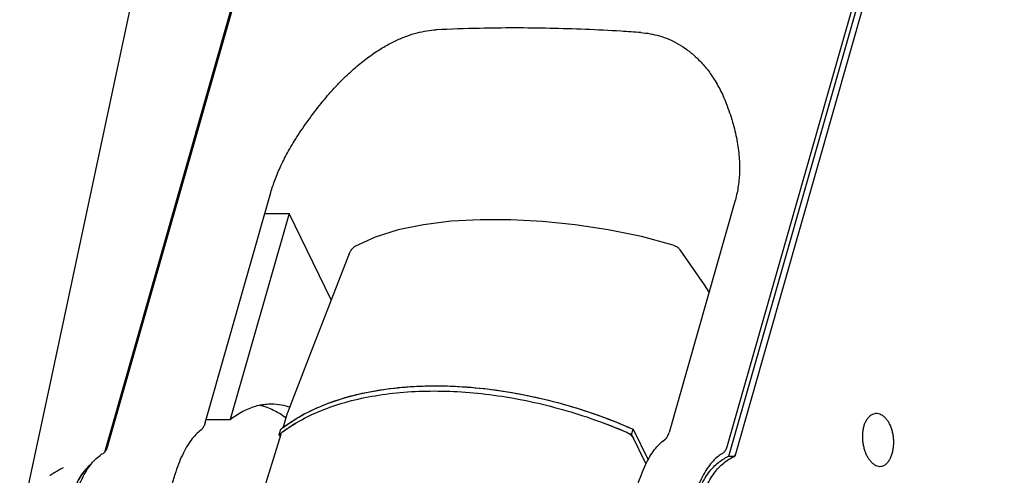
# Model space of a CAD drawing. Header units: millimetres. Extents: x 0 to 594, y 0 to 420.
# Tile 218 of 256: x 502 to 517, y 335 to 342. Entities that reach past the tile are written whole.
import ezdxf

# ---------------------------------------------------------------- set-up
doc = ezdxf.new("R2010")
doc.units = ezdxf.units.MM
doc.header["$LTSCALE"] = 32.67
doc.layers.get('0').update_dxf_attribs({"linetype": 'CONTINUOUS'})

msp = doc.modelspace()

# ---------------------------------------------------------------- linework, layer by layer
at = {"color": 7, "linetype": 'CONTINUOUS'}
for p, q in [((503.25703, 335.41344), (507.32637, 349.67056)), ((516.72119, 349.67056), (512.65185, 335.41344)), ((503.21017, 335.31861), (507.27735, 349.57727)), ((512.67998, 335.25862), (516.76428, 349.57727)), ((512.77209, 335.25862), (516.85639, 349.57727)), ((504.73177, 335.76253), (505.7291, 339.25671)), ((512.77014, 339.12091), (511.7701, 335.61721)), ((506.00588, 338.93565), (505.11498, 335.81431)), ((505.63746, 338.93565), (506.00588, 338.93565)), ((506.64718, 337.62881), (506.00588, 338.93565)), ((507.01175, 338.44107), (507.01192, 338.44117)), ((506.29839, 336.73067), (505.98232, 335.91648)), ((502.37979, 336.36947), (501.91996, 334.20645)), ((504.74655, 335.81431), (505.11498, 335.81431)), ((505.97345, 335.89099), (505.90945, 335.68387)), ((505.8579, 335.58747), (505.88211, 335.66581)), ((511.20006, 335.58747), (511.22426, 335.66581)), ((511.22426, 335.66581), (511.4529, 335.19989)), ((505.87979, 335.58791), (504.02799, 329.59546)), ((505.87125, 335.56027), (505.8579, 335.58747)), ((511.20006, 335.58747), (511.42032, 335.13863)), ((511.7068, 335.507), (511.70393, 335.50508)), ((512.67998, 335.25862), (512.76622, 335.25862)), ((502.37968, 334.96685), (502.37973, 334.96688)), ((504.27531, 334.97988), (503.43921, 332.27426))]:
    msp.add_line(p, q, dxfattribs=at)
for points in [[(504.27941, 345.26323), (503.3461, 340.90053), (502.37979, 336.36947)], [(511.83506, 338.45822), (511.35246, 338.58677), (510.84909, 338.69081), (510.34664, 338.76746), (509.85152, 338.81801), (509.36959, 338.84335), (508.90622, 338.84394), (508.46356, 338.81942), (508.04547, 338.7684), (507.65905, 338.68913), (507.31024, 338.57949), (507.01177, 338.44108)], [(506.92309, 338.33903), (506.61504, 337.54608), (506.29839, 336.73067)], [(512.37706, 337.74373), (512.30903, 337.85653), (511.93713, 338.38747)], [(505.98232, 335.91648), (505.98114, 335.91338), (505.97481, 335.89528), (505.97345, 335.89099)]]:
    msp.add_lwpolyline(points, dxfattribs=at)
for points, knots in [([(511.34412, 341.6825), (511.24377, 341.68965), (510.78299, 341.71998), (509.96737, 341.75343), (509.03116, 341.75394), (508.45666, 341.73438), (508.23644, 341.72384)], [0, 0, 0, 0, 0.09706288, 0.445489, 0.7873107, 1, 1, 1, 1]), ([(506.51985, 340.63975), (506.58257, 340.71685), (506.70881, 340.86204), (506.90433, 341.05776), (507.09607, 341.22413), (507.28086, 341.36201), (507.45802, 341.4741), (507.62727, 341.56293), (507.78892, 341.63087), (507.94384, 341.67993), (508.0921, 341.71138), (508.18934, 341.72158), (508.23644, 341.72384)], [0, 0, 0, 0, 0.14294719, 0.27648292, 0.39758844, 0.5077545, 0.60779311, 0.6988071, 0.78236293, 0.85968262, 0.93217569, 1, 1, 1, 1]), ([(511.34412, 341.6825), (511.39141, 341.67914), (511.48661, 341.66734), (511.62798, 341.63392), (511.76836, 341.58361), (511.90733, 341.51502), (512.04477, 341.42603), (512.17948, 341.31447), (512.3095, 341.17827), (512.43278, 341.01501), (512.5458, 340.82334), (512.60907, 340.68192), (512.63797, 340.60699)], [0, 0, 0, 0, 0.07998427, 0.16146578, 0.24457393, 0.3310156, 0.42232712, 0.52016758, 0.62539757, 0.73926707, 0.86452398, 1, 1, 1, 1]), ([(505.7291, 339.25671), (505.74795, 339.32275), (505.79402, 339.46011), (505.8842, 339.67126), (506.00119, 339.89731), (506.14679, 340.13717), (506.32091, 340.38788), (506.45081, 340.55488), (506.51985, 340.63975)], [0, 0, 0, 0, 0.12850391, 0.27069313, 0.42919425, 0.60432201, 0.79531141, 1, 1, 1, 1]), ([(512.63797, 340.60699), (512.67364, 340.51451), (512.73653, 340.33252), (512.79282, 340.10334), (512.8147, 339.96848), (512.82046, 339.92552)], [0, 0, 0, 0, 0.42068876, 0.8161545, 1, 1, 1, 1]), ([(512.82046, 339.92552), (512.8263, 339.882), (512.83945, 339.75776), (512.8435, 339.55746), (512.82111, 339.33145), (512.78952, 339.18883), (512.77014, 339.12091)], [0, 0, 0, 0, 0.16225409, 0.46146304, 0.73888278, 1, 1, 1, 1]), ([(507.01192, 338.44116), (507.00126, 338.4352), (506.97715, 338.41867), (506.95718, 338.39728), (506.94732, 338.38362)], [0, 0, 0, 0, 0.42055424, 1, 1, 1, 1]), ([(511.83495, 338.45824), (511.84275, 338.45592), (511.8669, 338.44709), (511.90325, 338.42513), (511.92715, 338.40063), (511.93711, 338.3875)], [0, 0, 0, 0, 0.19304735, 0.60876805, 1, 1, 1, 1]), ([(505.90773, 335.62562), (505.9997, 335.69396), (506.20123, 335.82065), (506.5365, 335.97394), (506.91015, 336.09493), (507.31735, 336.18215), (507.75304, 336.23463), (508.21178, 336.25174), (508.6878, 336.2333), (509.1751, 336.17954), (509.6675, 336.09115), (510.1588, 335.96924), (510.6426, 335.81542), (510.95789, 335.69218), (511.11279, 335.62562)], [0, 0, 0, 0, 0.0635389, 0.13148042, 0.20395454, 0.28090112, 0.36206048, 0.44701209, 0.53520679, 0.62599658, 0.71866133, 0.81243071, 0.90650574, 1, 1, 1, 1]), ([(505.90793, 335.68586), (506.00093, 335.75697), (506.21626, 335.89556), (506.58406, 336.06328), (507.00971, 336.19443), (507.47647, 336.28257), (507.84875, 336.31524), (508.06358, 336.32204), (508.11079, 336.32297)], [0, 0, 0, 0, 0.15079286, 0.32835243, 0.51924941, 0.72319662, 0.93919078, 1, 1, 1, 1]), ([(506.13308, 335.83765), (506.1624, 335.85508), (506.29886, 335.93256), (506.56066, 336.05225), (506.9344, 336.17327), (507.34144, 336.26046), (507.73761, 336.30818), (507.99707, 336.32072), (508.11048, 336.32296)], [0, 0, 0, 0, 0.04968291, 0.22849866, 0.41881142, 0.62142999, 0.83462401, 1, 1, 1, 1]), ([(508.11079, 336.32297), (508.23939, 336.32551), (508.5506, 336.32158), (509.04754, 336.27977), (509.60044, 336.18991), (510.15339, 336.05739), (510.69748, 335.88437), (511.05104, 335.74283), (511.22426, 335.66581)], [0, 0, 0, 0, 0.12033372, 0.29100594, 0.46617461, 0.64401149, 0.82260019, 1, 1, 1, 1]), ([(508.11079, 336.32297), (508.15056, 336.32375), (508.34952, 336.32568), (508.71201, 336.31162), (509.19944, 336.25785), (509.69165, 336.16949), (510.18306, 336.04756), (510.55385, 335.92967), (510.76054, 335.85423), (510.80753, 335.83656)], [0, 0, 0, 0, 0.04329706, 0.21653169, 0.39456722, 0.57672247, 0.76053773, 0.94536731, 1, 1, 1, 1]), ([(505.11498, 335.81431), (505.17484, 335.86085), (505.29705, 335.94176), (505.49441, 336.02326), (505.64292, 336.0484), (505.72246, 336.05024), (505.73554, 336.05024)], [0, 0, 0, 0, 0.33690424, 0.64733912, 0.94203219, 1, 1, 1, 1]), ([(505.95819, 335.83669), (505.92649, 335.86006), (505.83697, 335.92048), (505.70119, 335.9882), (505.5939, 336.02039), (505.55182, 336.02975)], [0, 0, 0, 0, 0.26083395, 0.71471408, 1, 1, 1, 1]), ([(505.73554, 336.05024), (505.78833, 336.05021), (505.88347, 336.04114), (505.97557, 336.01658), (506.01567, 336.003)], [0, 0, 0, 0, 0.55488941, 1, 1, 1, 1]), ([(514.91673, 335.90239), (514.90817, 335.90239), (514.8869, 335.90053), (514.85357, 335.88994), (514.81881, 335.86847), (514.78714, 335.83773), (514.7592, 335.79801), (514.73599, 335.75), (514.7186, 335.6956), (514.70747, 335.63718), (514.7025, 335.57643), (514.70349, 335.5145), (514.71022, 335.45268), (514.72241, 335.39225), (514.73971, 335.3344), (514.76175, 335.28033), (514.78789, 335.23161), (514.80836, 335.20234), (514.81912, 335.18907)], [0, 0, 0, 0, 0.03050402, 0.07581953, 0.1236641, 0.1752816, 0.23251712, 0.29640527, 0.36516836, 0.43608412, 0.50855792, 0.58268453, 0.65716071, 0.73053964, 0.80275052, 0.87272284, 0.93891469, 1, 1, 1, 1]), ([(515.07172, 335.81573), (515.06167, 335.82813), (515.04056, 335.8507), (515.00488, 335.8776), (514.9673, 335.8954), (514.93732, 335.90174), (514.92061, 335.90239), (514.91673, 335.90239)], [0, 0, 0, 0, 0.26137302, 0.50350125, 0.72720311, 0.93664886, 1, 1, 1, 1]), ([(514.96952, 335.1024), (514.98069, 335.10241), (515.00487, 335.10549), (515.04043, 335.12051), (515.07443, 335.14669), (515.10512, 335.18303), (515.13175, 335.22904), (515.1532, 335.28338), (515.16852, 335.34336), (515.1775, 335.40674), (515.18017, 335.4718), (515.17659, 335.53718), (515.16691, 335.60122), (515.15137, 335.66254), (515.13024, 335.71972), (515.10408, 335.77115), (515.08296, 335.80187), (515.07172, 335.81573)], [0, 0, 0, 0, 0.04017675, 0.0869194, 0.1375309, 0.19356846, 0.257478, 0.3284844, 0.40365428, 0.48032695, 0.55900404, 0.63821601, 0.71618292, 0.79231695, 0.86602943, 0.9356529, 1, 1, 1, 1]), ([(504.66995, 335.65274), (504.64278, 335.63329), (504.58917, 335.58617), (504.51656, 335.49957), (504.44797, 335.39422), (504.38402, 335.27114), (504.32537, 335.13154), (504.29141, 335.03196), (504.27531, 334.97988)], [0, 0, 0, 0, 0.12656696, 0.26878333, 0.42694488, 0.60178997, 0.79349949, 1, 1, 1, 1]), ([(504.73177, 335.76253), (504.72888, 335.7524), (504.72267, 335.7332), (504.7115, 335.70672), (504.69905, 335.68422), (504.68554, 335.66611), (504.67522, 335.65651), (504.66995, 335.65274)], [0, 0, 0, 0, 0.24703192, 0.47241214, 0.67242054, 0.84823281, 1, 1, 1, 1]), ([(505.8798, 335.58789), (505.88179, 335.5943), (505.88885, 335.6088), (505.90038, 335.62016), (505.90773, 335.62562)], [0, 0, 0, 0, 0.42149194, 1, 1, 1, 1]), ([(511.11279, 335.62562), (511.12603, 335.61993), (511.15106, 335.60725), (511.18423, 335.58407), (511.21076, 335.55822), (511.22399, 335.5387), (511.22882, 335.52886)], [0, 0, 0, 0, 0.28093799, 0.54529072, 0.7862014, 1, 1, 1, 1]), ([(511.29613, 334.82012), (511.31285, 334.87422), (511.34807, 334.97731), (511.40897, 335.12127), (511.47518, 335.24714), (511.54602, 335.35379), (511.62083, 335.44026), (511.67604, 335.48643), (511.70393, 335.50508)], [0, 0, 0, 0, 0.20960614, 0.40292624, 0.57802467, 0.73535723, 0.87579351, 1, 1, 1, 1]), ([(511.7068, 335.507), (511.7122, 335.51059), (511.72281, 335.51997), (511.73666, 335.53798), (511.74941, 335.5606), (511.76083, 335.5874), (511.76715, 335.60689), (511.7701, 335.61721)], [0, 0, 0, 0, 0.15041656, 0.3253534, 0.52510464, 0.75113126, 1, 1, 1, 1]), ([(503.19291, 335.30357), (503.19839, 335.30699), (503.20917, 335.31611), (503.22321, 335.33392), (503.23613, 335.35649), (503.24767, 335.3834), (503.25406, 335.40303), (503.25703, 335.41344)], [0, 0, 0, 0, 0.1493813, 0.32339965, 0.52281328, 0.74947617, 1, 1, 1, 1]), ([(512.65185, 335.41344), (512.64888, 335.40303), (512.6425, 335.3834), (512.63095, 335.35649), (512.61804, 335.33392), (512.604, 335.31611), (512.59321, 335.30699), (512.58774, 335.30357)], [0, 0, 0, 0, 0.25052382, 0.47718671, 0.67660034, 0.8506187, 1, 1, 1, 1]), ([(503.02694, 335.16485), (503.03821, 335.17784), (503.07264, 335.21507), (503.11115, 335.24843), (503.13857, 335.2676)], [0, 0, 0, 0, 0.33941735, 1, 1, 1, 1]), ([(503.19291, 335.30357), (503.18376, 335.29785), (503.16549, 335.28609), (503.14753, 335.27386), (503.13857, 335.2676)], [0, 0, 0, 0, 0.49672092, 1, 1, 1, 1]), ([(512.53338, 335.26759), (512.50603, 335.24846), (512.45181, 335.20152), (512.37812, 335.11429), (512.30794, 335.00687), (512.24194, 334.87995), (512.18082, 334.73445), (512.14527, 334.63015), (512.12832, 334.5753)], [0, 0, 0, 0, 0.12293286, 0.26247265, 0.41934453, 0.59449306, 0.78860252, 1, 1, 1, 1]), ([(512.67998, 335.25862), (512.65257, 335.24462), (512.59792, 335.2136), (512.54593, 335.17835), (512.52013, 335.15946)], [0, 0, 0, 0, 0.49047391, 1, 1, 1, 1]), ([(512.58774, 335.30357), (512.57858, 335.29785), (512.56031, 335.28609), (512.54234, 335.27386), (512.53338, 335.26759)], [0, 0, 0, 0, 0.49670553, 1, 1, 1, 1]), ([(512.75792, 335.25125), (512.73069, 335.23681), (512.67639, 335.20497), (512.62475, 335.16898), (512.59912, 335.14975)], [0, 0, 0, 0, 0.49025889, 1, 1, 1, 1]), ([(512.7239, 335.23243), (512.71307, 335.22619), (512.7, 335.21837), (512.68709, 335.2103), (512.68479, 335.20885)], [0, 0, 0, 0, 0.8211507, 1, 1, 1, 1]), ([(512.75792, 335.25125), (512.76041, 335.25257), (512.76529, 335.2566), (512.77129, 335.26496), (512.77658, 335.27586), (512.77936, 335.28411), (512.78064, 335.28859)], [0, 0, 0, 0, 0.18892851, 0.41669916, 0.68752392, 1, 1, 1, 1]), ([(514.81912, 335.18907), (514.82959, 335.17616), (514.85136, 335.15279), (514.88798, 335.12517), (514.92624, 335.10752), (514.95406, 335.1026), (514.96819, 335.1024), (514.96952, 335.1024)], [0, 0, 0, 0, 0.27837131, 0.5326028, 0.76394098, 0.97781153, 1, 1, 1, 1]), ([(502.44745, 335.01145), (502.46965, 335.02516), (502.51401, 335.05083), (502.55983, 335.0738), (502.58263, 335.08437)], [0, 0, 0, 0, 0.50934051, 1, 1, 1, 1]), ([(502.63658, 334.47927), (502.65276, 334.53164), (502.68688, 334.63173), (502.7458, 334.77228), (502.81005, 334.89654), (502.87901, 335.00323), (502.9425, 335.0798), (502.9839, 335.11919), (502.99831, 335.13165)], [0, 0, 0, 0, 0.21797069, 0.4201509, 0.60550188, 0.77350588, 0.9243395, 1, 1, 1, 1]), ([(503.00422, 335.13735), (502.98411, 335.12102), (502.93844, 335.07822), (502.87316, 334.99856), (502.80751, 334.89617), (502.74627, 334.77711), (502.69001, 334.64244), (502.65735, 334.5465), (502.64185, 334.49634)], [0, 0, 0, 0, 0.10414056, 0.25077911, 0.4133252, 0.59256288, 0.78876236, 1, 1, 1, 1]), ([(502.7335, 334.5753), (502.75045, 334.63015), (502.78595, 334.73431), (502.84697, 334.8796), (502.91285, 335.0064), (502.97361, 335.09951), (503.01332, 335.14913), (503.02694, 335.16485)], [0, 0, 0, 0, 0.25988674, 0.49772947, 0.7127209, 0.90589296, 1, 1, 1, 1]), ([(512.1235, 334.47927), (512.13969, 334.53164), (512.17381, 334.63173), (512.23273, 334.77228), (512.29698, 334.89654), (512.36594, 335.00323), (512.43894, 335.09128), (512.49277, 335.13945), (512.52013, 335.15946)], [0, 0, 0, 0, 0.20580338, 0.39669771, 0.57170224, 0.73032811, 0.87274207, 1, 1, 1, 1]), ([(512.22089, 334.49634), (512.23638, 334.54647), (512.26902, 334.64237), (512.32526, 334.77702), (512.3865, 334.89609), (512.45216, 334.99852), (512.52172, 335.08341), (512.57305, 335.13017), (512.59912, 335.14975)], [0, 0, 0, 0, 0.20554309, 0.39656558, 0.57113328, 0.72945477, 0.87227606, 1, 1, 1, 1])]:
    msp.add_open_spline(points, degree=3, knots=knots, dxfattribs=at)
for points in [[(506.94301, 338.37739), (506.93501, 338.36536), (506.92831, 338.35245), (506.92309, 338.33903)], [(506.94732, 338.38362), (506.94585, 338.38157), (506.94441, 338.37949), (506.94301, 338.37739)], [(505.93193, 335.70395), (505.99654, 335.75196), (506.06382, 335.79645), (506.13308, 335.83765)], [(510.80753, 335.83656), (510.91836, 335.79489), (511.02824, 335.75069), (511.137, 335.70395)], [(505.88211, 335.66581), (505.88693, 335.66961), (505.89178, 335.6734), (505.89664, 335.67717)], [(505.89145, 335.61341), (505.89679, 335.61745), (505.90215, 335.62148), (505.90753, 335.62548)], [(505.89664, 335.67717), (505.90039, 335.68008), (505.90415, 335.68297), (505.90793, 335.68586)], [(505.90753, 335.62548), (505.97215, 335.6735), (506.03946, 335.71801), (506.10872, 335.75922)], [(510.78356, 335.75814), (510.89433, 335.71649), (511.00415, 335.67231), (511.11286, 335.62559)], [(511.11286, 335.62559), (511.12273, 335.62135), (511.1326, 335.61709), (511.14245, 335.6128)], [(511.1661, 335.68972), (511.15665, 335.69495), (511.14692, 335.69969), (511.137, 335.70395)], [(505.8579, 335.58747), (505.86273, 335.59128), (505.86758, 335.59507), (505.87244, 335.59884)], [(505.87244, 335.59884), (505.87875, 335.60373), (505.88508, 335.60859), (505.89145, 335.61341)], [(511.14245, 335.6128), (511.16169, 335.60444), (511.18089, 335.596), (511.20006, 335.58747)], [(512.64423, 335.18215), (512.63345, 335.17475), (512.62278, 335.16718), (512.61223, 335.15946)], [(512.68479, 335.20885), (512.67109, 335.20022), (512.65757, 335.19131), (512.64423, 335.18215)], [(512.75794, 335.25126), (512.74648, 335.24519), (512.73514, 335.23891), (512.7239, 335.23243)], [(512.60868, 335.15684), (512.60552, 335.15449), (512.60239, 335.1521), (512.59928, 335.14967)], [(512.61223, 335.15946), (512.61104, 335.15859), (512.60986, 335.15772), (512.60868, 335.15684)], [(502.37973, 334.96688), (502.40095, 334.98172), (502.42257, 334.99601), (502.44457, 335.00967)], [(502.44457, 335.00967), (502.44553, 335.01027), (502.44649, 335.01086), (502.44745, 335.01145)]]:
    msp.add_open_spline(points, degree=3, dxfattribs=at)

doc.saveas('drawing.dxf')
